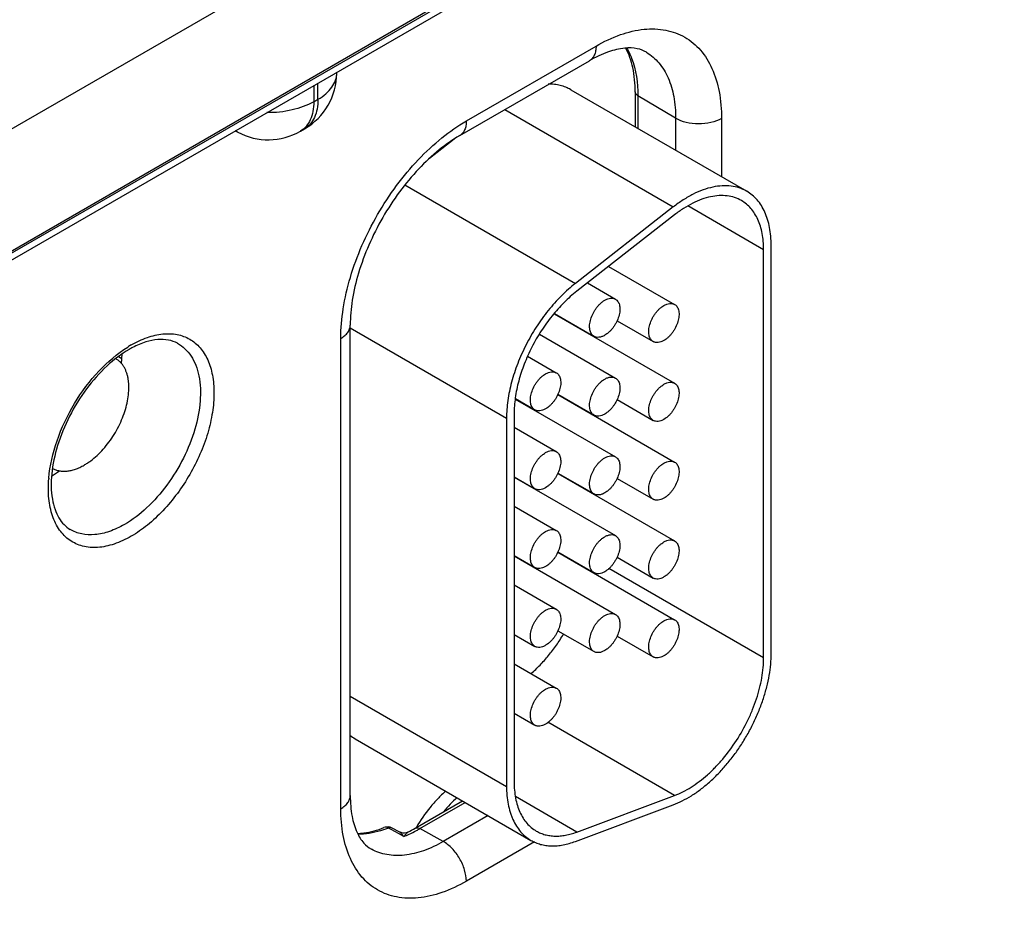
# Model space of a CAD drawing. Header units: inches. Extents: x 0 to 34, y 0 to 22.
# Tile 82 of 179: x 6 to 6.7, y 17.5 to 18.1. Entities that reach past the tile are written whole.
import ezdxf

# ---------------------------------------------------------------- set-up
doc = ezdxf.new("R2010")
doc.units = ezdxf.units.IN
doc.header["$LTSCALE"] = 1.87
doc.header["$MEASUREMENT"] = 0
doc.layers.get('0').update_dxf_attribs({"linetype": 'CONTINUOUS'})
doc.layers.add('02___PRT_ALL_AXES', color=7, linetype='CONTINUOUS')

msp = doc.modelspace()

# ---------------------------------------------------------------- linework, layer by layer
at = {"color": 7, "linetype": 'CONTINUOUS'}
for p, q in [((4.76774, 17.20521), (9.19612, 19.76211)), ((4.76478, 17.19869), (9.19317, 19.75558)), ((6.28309, 18.16684), (5.97256, 17.98754)), ((6.31905, 18.10225), (6.00227, 17.91934)), ((6.34601, 18.02525), (6.4367, 18.07761)), ((6.34135, 18.01495), (6.43204, 18.06731)), ((6.2554, 18.05873), (6.2554, 18.05935)), ((6.23927, 18.05004), (6.23927, 18.03865)), ((6.24222, 18.04036), (6.24222, 18.05174)), ((6.41908, 18.04709), (6.54211, 17.97605)), ((6.46411, 18.04558), (6.46411, 18.02109)), ((6.46601, 18.04287), (6.46601, 18.01999)), ((6.49239, 18.0271), (6.46601, 18.04287)), ((6.23927, 18.03865), (6.24222, 18.04036)), ((6.37286, 18.03315), (6.49073, 17.96509)), ((6.49239, 18.0271), (6.49239, 18.00476)), ((6.52448, 18.02694), (6.52448, 17.98623)), ((6.18613, 18.01739), (6.18437, 18.01834)), ((6.22995, 18.01806), (6.2329, 18.01976)), ((6.33743, 18.0125), (6.32016, 17.999)), ((6.30307, 17.98052), (6.42232, 17.91166)), ((6.49073, 17.96509), (6.42232, 17.91166)), ((6.5539, 17.93522), (6.50095, 17.96579)), ((6.49165, 17.95959), (6.42324, 17.90616)), ((6.5592, 17.65293), (6.5592, 17.93829)), ((6.5539, 17.64987), (6.5539, 17.93522)), ((6.44552, 17.92357), (6.49166, 17.89693)), ((6.43064, 17.91195), (6.45029, 17.9006)), ((6.40746, 17.89043), (6.49166, 17.84182)), ((6.40761, 17.8906), (6.43529, 17.87462)), ((6.26482, 17.55356), (6.26482, 17.88239)), ((6.45142, 17.88552), (6.47666, 17.87095)), ((6.26482, 17.8806), (6.37411, 17.81749)), ((6.39713, 17.87619), (6.45029, 17.84549)), ((6.43086, 17.87692), (6.43086, 17.87718)), ((6.25823, 17.54437), (6.25823, 17.87321)), ((6.1048, 17.85551), (6.1054, 17.86243)), ((6.10284, 17.86056), (6.10513, 17.85923)), ((6.38883, 17.86076), (6.40893, 17.84916)), ((6.41006, 17.83408), (6.43529, 17.81951)), ((6.38026, 17.83081), (6.45029, 17.79038)), ((6.38028, 17.83106), (6.39392, 17.82318)), ((6.40997, 17.83387), (6.49166, 17.78671)), ((6.45142, 17.83041), (6.47666, 17.81584)), ((6.37942, 17.82055), (6.37942, 17.56306)), ((6.43086, 17.82181), (6.43086, 17.82207)), ((6.37411, 17.81749), (6.37411, 17.55999)), ((6.37942, 17.81109), (6.40893, 17.79405)), ((6.05595, 17.77675), (6.06154, 17.78066)), ((6.37942, 17.77645), (6.39392, 17.76807)), ((6.37942, 17.77619), (6.45029, 17.73527)), ((6.40997, 17.77876), (6.49166, 17.73159)), ((6.41006, 17.77897), (6.43529, 17.7644)), ((6.45142, 17.77529), (6.47666, 17.76073)), ((6.43086, 17.7667), (6.43086, 17.76696)), ((6.37942, 17.75598), (6.40893, 17.73894)), ((6.37942, 17.72133), (6.39392, 17.71296)), ((6.37942, 17.72108), (6.45029, 17.68015)), ((6.40997, 17.72365), (6.49166, 17.67648)), ((6.41006, 17.72385), (6.43529, 17.70929)), ((6.45142, 17.72018), (6.47666, 17.70561)), ((6.5539, 17.64987), (6.44577, 17.7123)), ((6.37942, 17.70086), (6.40893, 17.68383)), ((6.37942, 17.66622), (6.39392, 17.65785)), ((6.41006, 17.66874), (6.43529, 17.65417)), ((6.45142, 17.66507), (6.47666, 17.6505)), ((6.37942, 17.64575), (6.40893, 17.62871)), ((6.26482, 17.6231), (6.37411, 17.55999)), ((6.37942, 17.61111), (6.39392, 17.60273)), ((6.49165, 17.55363), (6.4031, 17.60475)), ((6.26816, 17.59327), (6.3912, 17.52223)), ((6.42324, 17.52805), (6.38035, 17.55282)), ((6.42324, 17.52805), (6.49165, 17.55363)), ((6.31028, 17.53075), (6.34336, 17.54985)), ((6.31358, 17.53046), (6.34526, 17.54875)), ((6.42232, 17.52149), (6.49073, 17.54706)), ((6.36122, 17.53954), (6.32982, 17.52141)), ((6.29349, 17.52975), (6.29153, 17.53081)), ((6.29848, 17.52705), (6.29349, 17.52975)), ((6.29906, 17.52813), (6.29407, 17.53083)), ((6.30231, 17.52498), (6.29848, 17.52705)), ((6.32982, 17.52141), (6.31358, 17.53046)), ((6.39365, 17.5212), (6.34601, 17.4937))]:
    msp.add_line(p, q, dxfattribs=at)
msp.add_lwpolyline([(6.30519, 17.52802), (6.30506, 17.52795), (6.304, 17.52756), (6.30282, 17.52735), (6.30156, 17.52736), (6.30032, 17.52761), (6.29906, 17.52813)], dxfattribs=at)
for centre, radius, start, end in [((6.2104, 18.05873), 0.045, 300.0008, 359.9992), ((6.19328, 18.03068), 0.01509, 234.41255, 241.71633), ((6.20745, 18.05703), 0.045, 241.73017, 300.00088), ((6.15143, 17.79965), 0.07961, 120.01235, 122.02945), ((6.14415, 17.80674), 0.06784, 117.71937, 120.01551), ((6.14287, 17.76776), 0.08919, 175.05661, 175.28853), ((6.28206, 17.61731), 0.02777, 231.10027, 239.96892), ((6.29085, 17.52488), 0.00676, 61.60122, 111.42051), ((6.27383, 17.59708), 0.07753, 291.55396, 294.45248), ((6.26546, 17.60822), 0.0895, 296.3564, 300.05549), ((6.27055, 17.60433), 0.08548, 294.44173, 298.36298), ((6.26666, 17.61169), 0.09381, 298.31402, 300.00865)]:
    msp.add_arc(centre, radius, start, end, dxfattribs=at)
for points, knots in [([(6.4367, 18.07761), (6.44215, 18.08076), (6.45298, 18.08592), (6.46964, 18.08994), (6.48527, 18.08954), (6.49919, 18.0845), (6.51052, 18.07497), (6.51868, 18.06162), (6.52353, 18.04519), (6.52448, 18.03323), (6.52448, 18.02694)], [0, 0, 0, 0, 0.144905, 0.274533, 0.391125, 0.500011, 0.608895, 0.725481, 0.855103, 1, 1, 1, 1]), ([(6.4367, 18.07761), (6.4367, 18.07647), (6.43652, 18.07431), (6.43565, 18.07133), (6.43417, 18.06891), (6.43278, 18.06774), (6.43204, 18.06731)], [0, 0, 0, 0, 0.289807, 0.549047, 0.782228, 1, 1, 1, 1]), ([(6.47196, 18.07326), (6.47001, 18.07444), (6.46501, 18.0763), (6.45576, 18.07645), (6.44427, 18.07361), (6.43628, 18.06976), (6.43204, 18.06731)], [0, 0, 0, 0, 0.162928, 0.371574, 0.650437, 1, 1, 1, 1]), ([(6.46411, 18.04558), (6.46411, 18.05125), (6.4632, 18.0618), (6.4598, 18.07191), (6.45752, 18.07617)], [0, 0, 0, 0, 0.539807, 1, 1, 1, 1]), ([(6.45817, 18.07616), (6.45949, 18.07392), (6.46445, 18.06351), (6.46601, 18.05175), (6.46601, 18.04287)], [0, 0, 0, 0, 0.226637, 1, 1, 1, 1]), ([(6.47196, 18.07326), (6.47522, 18.07128), (6.48132, 18.06596), (6.48778, 18.05512), (6.49163, 18.04183), (6.49239, 18.03217), (6.49239, 18.0271)], [0, 0, 0, 0, 0.217752, 0.451264, 0.710615, 1, 1, 1, 1]), ([(6.24222, 18.04036), (6.2442, 18.0415), (6.24778, 18.04397), (6.25206, 18.04847), (6.25477, 18.05344), (6.2554, 18.05702), (6.2554, 18.05873)], [0, 0, 0, 0, 0.289796, 0.549041, 0.782223, 1, 1, 1, 1]), ([(6.41908, 18.04709), (6.41793, 18.04775), (6.41553, 18.04892), (6.41166, 18.05015), (6.40757, 18.05085), (6.40477, 18.05097), (6.40334, 18.05095)], [0, 0, 0, 0, 0.242074, 0.487442, 0.73919, 1, 1, 1, 1]), ([(6.46601, 18.04287), (6.46547, 18.04319), (6.46454, 18.04392), (6.46411, 18.04507), (6.46411, 18.04558)], [0, 0, 0, 0, 0.54927, 1, 1, 1, 1]), ([(6.23927, 18.03865), (6.23461, 18.03597), (6.22377, 18.0321), (6.2124, 18.03097), (6.20645, 18.03105)], [0, 0, 0, 0, 0.474453, 1, 1, 1, 1]), ([(6.23927, 18.03865), (6.23927, 18.03637), (6.23892, 18.03204), (6.23717, 18.02608), (6.23421, 18.02125), (6.23143, 18.01891), (6.22995, 18.01806)], [0, 0, 0, 0, 0.289803, 0.549049, 0.782228, 1, 1, 1, 1]), ([(6.24222, 18.04036), (6.24222, 18.03808), (6.24188, 18.03374), (6.24012, 18.02779), (6.23716, 18.02295), (6.23439, 18.02062), (6.2329, 18.01976)], [0, 0, 0, 0, 0.289803, 0.549049, 0.782228, 1, 1, 1, 1]), ([(6.52448, 18.02694), (6.5222, 18.02562), (6.51688, 18.0237), (6.50838, 18.02281), (6.49991, 18.02378), (6.49464, 18.02575), (6.49239, 18.0271)], [0, 0, 0, 0, 0.237748, 0.501114, 0.763872, 1, 1, 1, 1]), ([(6.25823, 17.87321), (6.25823, 17.88014), (6.2595, 17.89458), (6.26456, 17.91637), (6.27268, 17.93843), (6.28354, 17.95995), (6.29675, 17.98012), (6.3118, 17.99818), (6.32813, 18.01346), (6.34, 18.02178), (6.34601, 18.02525)], [0, 0, 0, 0, 0.114151, 0.237321, 0.36697, 0.499994, 0.633019, 0.76267, 0.885844, 1, 1, 1, 1]), ([(6.34601, 18.02525), (6.34601, 18.02411), (6.34584, 18.02194), (6.34496, 18.01897), (6.34348, 18.01655), (6.34209, 18.01538), (6.34135, 18.01495)], [0, 0, 0, 0, 0.289807, 0.549047, 0.782228, 1, 1, 1, 1]), ([(6.34135, 18.01495), (6.3363, 18.01204), (6.32617, 18.00489), (6.31208, 17.99165), (6.29886, 17.97574), (6.28717, 17.95786), (6.27753, 17.9388), (6.27036, 17.91939), (6.26594, 17.90057), (6.26482, 17.88822), (6.26482, 17.88239)], [0, 0, 0, 0, 0.110176, 0.232993, 0.36435, 0.500008, 0.635664, 0.767018, 0.889831, 1, 1, 1, 1]), ([(6.54211, 17.97605), (6.54129, 17.97653), (6.53958, 17.9774), (6.53596, 17.9788), (6.53105, 17.97986), (6.52479, 17.98003), (6.51822, 17.9791), (6.51141, 17.97711), (6.50446, 17.97408), (6.49748, 17.97005), (6.49297, 17.96684), (6.49073, 17.96509)], [0, 0, 0, 0, 0.051417, 0.1032, 0.209138, 0.320445, 0.438996, 0.56595, 0.70188, 0.846821, 1, 1, 1, 1]), ([(6.53836, 17.96956), (6.53686, 17.97042), (6.53361, 17.97187), (6.52831, 17.97302), (6.52262, 17.97317), (6.51664, 17.97233), (6.51045, 17.97052), (6.50414, 17.96776), (6.49779, 17.96411), (6.49369, 17.96118), (6.49165, 17.95959)], [0, 0, 0, 0, 0.10308, 0.20903, 0.320349, 0.43892, 0.565901, 0.701837, 0.846767, 1, 1, 1, 1]), ([(6.5592, 17.93829), (6.5592, 17.94043), (6.55902, 17.94462), (6.5582, 17.95069), (6.55682, 17.95632), (6.5549, 17.96146), (6.55246, 17.96606), (6.5495, 17.97007), (6.54607, 17.97345), (6.54347, 17.97527), (6.54211, 17.97605)], [0, 0, 0, 0, 0.14849, 0.289479, 0.422747, 0.548653, 0.667992, 0.781933, 0.891987, 1, 1, 1, 1]), ([(6.5539, 17.93522), (6.5539, 17.93718), (6.55374, 17.94098), (6.55299, 17.9465), (6.55174, 17.95162), (6.54999, 17.95629), (6.54777, 17.96047), (6.54508, 17.96412), (6.54196, 17.9672), (6.53959, 17.96885), (6.53836, 17.96956)], [0, 0, 0, 0, 0.148529, 0.289501, 0.422739, 0.548642, 0.667995, 0.781939, 0.891988, 1, 1, 1, 1]), ([(6.42232, 17.91166), (6.42062, 17.91034), (6.41726, 17.90753), (6.41072, 17.90136), (6.403, 17.89271), (6.39472, 17.88121), (6.38757, 17.86882), (6.38175, 17.85591), (6.37744, 17.84285), (6.37518, 17.83199), (6.37427, 17.82357), (6.37411, 17.81949), (6.37411, 17.81749)], [0, 0, 0, 0, 0.059291, 0.120491, 0.247245, 0.377853, 0.509817, 0.640447, 0.767136, 0.887636, 0.944969, 1, 1, 1, 1]), ([(6.42324, 17.90616), (6.4217, 17.90496), (6.41864, 17.9024), (6.4127, 17.8968), (6.40568, 17.88893), (6.39815, 17.87848), (6.39165, 17.86722), (6.38636, 17.85548), (6.38245, 17.84361), (6.38039, 17.83373), (6.37956, 17.82608), (6.37942, 17.82237), (6.37942, 17.82055)], [0, 0, 0, 0, 0.059313, 0.12051, 0.247235, 0.377856, 0.509817, 0.640444, 0.767146, 0.887618, 0.944948, 1, 1, 1, 1]), ([(6.43529, 17.87462), (6.43492, 17.87483), (6.43422, 17.87537), (6.43338, 17.87644), (6.43275, 17.87774), (6.43234, 17.87925), (6.43216, 17.88094), (6.4322, 17.88276), (6.43248, 17.88469), (6.43314, 17.88738), (6.43422, 17.89005), (6.43564, 17.89259), (6.43686, 17.8944), (6.43822, 17.89607), (6.43967, 17.89756), (6.44118, 17.89883), (6.44225, 17.89955), (6.44279, 17.89986)], [0, 0, 0, 0, 0.04282, 0.08741, 0.135196, 0.187114, 0.243566, 0.304532, 0.36964, 0.438255, 0.58247, 0.656229, 0.729617, 0.801598, 0.871247, 0.937677, 1, 1, 1, 1]), ([(6.44279, 17.89986), (6.44345, 17.90024), (6.44476, 17.90086), (6.44677, 17.90135), (6.44838, 17.90131), (6.44952, 17.90099), (6.45005, 17.90074), (6.45029, 17.9006)], [0, 0, 0, 0, 0.289326, 0.548705, 0.78167, 0.891839, 1, 1, 1, 1]), ([(6.45029, 17.9006), (6.45066, 17.90039), (6.45136, 17.89985), (6.45221, 17.89878), (6.45284, 17.89748), (6.45324, 17.89597), (6.45343, 17.89428), (6.45338, 17.89246), (6.45311, 17.89053), (6.45244, 17.88784), (6.45136, 17.88517), (6.44994, 17.88264), (6.44872, 17.88082), (6.44737, 17.87915), (6.44592, 17.87767), (6.4444, 17.87639), (6.44333, 17.87567), (6.44279, 17.87536)], [0, 0, 0, 0, 0.04282, 0.08741, 0.135196, 0.187114, 0.243566, 0.304532, 0.36964, 0.438255, 0.58247, 0.656229, 0.729617, 0.801598, 0.871247, 0.937677, 1, 1, 1, 1]), ([(6.47666, 17.87095), (6.47629, 17.87116), (6.47559, 17.8717), (6.47474, 17.87277), (6.47411, 17.87407), (6.4737, 17.87558), (6.47352, 17.87727), (6.47357, 17.87909), (6.47384, 17.88102), (6.47451, 17.88371), (6.47559, 17.88638), (6.47701, 17.88891), (6.47823, 17.89073), (6.47958, 17.8924), (6.48103, 17.89388), (6.48255, 17.89516), (6.48362, 17.89588), (6.48416, 17.89619)], [0, 0, 0, 0, 0.04282, 0.08741, 0.135196, 0.187114, 0.243566, 0.304532, 0.36964, 0.438255, 0.58247, 0.656229, 0.729617, 0.801598, 0.871247, 0.937677, 1, 1, 1, 1]), ([(6.48416, 17.89619), (6.48481, 17.89657), (6.48612, 17.89719), (6.48814, 17.89768), (6.48974, 17.89763), (6.49089, 17.89732), (6.49141, 17.89707), (6.49166, 17.89693)], [0, 0, 0, 0, 0.289326, 0.548705, 0.78167, 0.891839, 1, 1, 1, 1]), ([(6.49166, 17.89693), (6.49203, 17.89672), (6.49273, 17.89618), (6.49357, 17.89511), (6.4942, 17.89381), (6.49461, 17.8923), (6.49479, 17.89061), (6.49474, 17.88879), (6.49447, 17.88686), (6.4938, 17.88417), (6.49273, 17.8815), (6.49131, 17.87896), (6.49008, 17.87715), (6.48873, 17.87548), (6.48728, 17.87399), (6.48576, 17.87272), (6.48469, 17.872), (6.48416, 17.87169)], [0, 0, 0, 0, 0.04282, 0.08741, 0.135196, 0.187114, 0.243566, 0.304532, 0.36964, 0.438255, 0.58247, 0.656229, 0.729617, 0.801598, 0.871247, 0.937677, 1, 1, 1, 1]), ([(6.25823, 17.87321), (6.25921, 17.87378), (6.261, 17.87501), (6.26314, 17.87726), (6.2645, 17.87975), (6.26482, 17.88153), (6.26482, 17.88239)], [0, 0, 0, 0, 0.289802, 0.54904, 0.782223, 1, 1, 1, 1]), ([(6.11161, 17.86858), (6.11521, 17.87066), (6.12236, 17.87406), (6.13335, 17.87671), (6.14366, 17.87645), (6.15284, 17.87312), (6.16032, 17.86684), (6.1657, 17.85803), (6.1689, 17.84719), (6.16989, 17.83472), (6.16869, 17.82105), (6.16414, 17.80148), (6.15356, 17.7775), (6.13807, 17.75634), (6.12341, 17.74262), (6.11558, 17.73713), (6.11161, 17.73484)], [0, 0, 0, 0, 0.060412, 0.114456, 0.163064, 0.208459, 0.253854, 0.30246, 0.356501, 0.41691, 0.48353, 0.555413, 0.708451, 0.861492, 0.933377, 1, 1, 1, 1]), ([(6.14402, 17.86976), (6.14591, 17.86873), (6.14948, 17.86611), (6.15381, 17.86083), (6.15706, 17.85434), (6.16001, 17.84386), (6.16048, 17.82851), (6.15659, 17.809), (6.14863, 17.78911), (6.13724, 17.77049), (6.12336, 17.75466), (6.11251, 17.7463), (6.10692, 17.74307)], [0, 0, 0, 0, 0.042863, 0.087375, 0.135025, 0.186788, 0.303724, 0.437282, 0.581739, 0.729158, 0.871063, 1, 1, 1, 1]), ([(6.14402, 17.86976), (6.14208, 17.87083), (6.13755, 17.87241), (6.12987, 17.87267), (6.12129, 17.87084), (6.11555, 17.86835), (6.11259, 17.8668)], [0, 0, 0, 0, 0.203198, 0.430462, 0.694906, 1, 1, 1, 1]), ([(6.44279, 17.87536), (6.44213, 17.87498), (6.44082, 17.87436), (6.43881, 17.87387), (6.43721, 17.87392), (6.43606, 17.87423), (6.43554, 17.87448), (6.43529, 17.87462)], [0, 0, 0, 0, 0.289326, 0.548705, 0.78167, 0.891839, 1, 1, 1, 1]), ([(6.48416, 17.87169), (6.4835, 17.87131), (6.48219, 17.87069), (6.48018, 17.8702), (6.47857, 17.87024), (6.47742, 17.87056), (6.4769, 17.87081), (6.47666, 17.87095)], [0, 0, 0, 0, 0.289326, 0.548705, 0.78167, 0.891839, 1, 1, 1, 1]), ([(6.05402, 17.77544), (6.05478, 17.7843), (6.05905, 17.80252), (6.07112, 17.82801), (6.08786, 17.85047), (6.10184, 17.86253), (6.10921, 17.86714)], [0, 0, 0, 0, 0.242146, 0.503644, 0.76319, 1, 1, 1, 1]), ([(6.11021, 17.86549), (6.10463, 17.86226), (6.09373, 17.85386), (6.07967, 17.83794), (6.06798, 17.81911), (6.05968, 17.79899), (6.05544, 17.77936), (6.05553, 17.76407), (6.05805, 17.75382), (6.0608, 17.74774), (6.06439, 17.74294), (6.06734, 17.74055), (6.06888, 17.73962)], [0, 0, 0, 0, 0.130044, 0.27514, 0.426711, 0.57544, 0.712329, 0.829851, 0.880015, 0.924336, 0.963686, 1, 1, 1, 1]), ([(6.39393, 17.82318), (6.39356, 17.82339), (6.39285, 17.82393), (6.39201, 17.825), (6.39138, 17.8263), (6.39097, 17.82781), (6.39079, 17.8295), (6.39084, 17.83132), (6.39111, 17.83325), (6.39178, 17.83594), (6.39286, 17.83861), (6.39427, 17.84115), (6.3955, 17.84296), (6.39685, 17.84463), (6.3983, 17.84612), (6.39982, 17.84739), (6.40089, 17.84811), (6.40143, 17.84842)], [0, 0, 0, 0, 0.04282, 0.08741, 0.135196, 0.187114, 0.243566, 0.304532, 0.36964, 0.438255, 0.58247, 0.656229, 0.729617, 0.801598, 0.871247, 0.937677, 1, 1, 1, 1]), ([(6.40143, 17.84842), (6.40208, 17.8488), (6.40339, 17.84942), (6.4054, 17.84991), (6.40701, 17.84987), (6.40816, 17.84955), (6.40868, 17.8493), (6.40893, 17.84916)], [0, 0, 0, 0, 0.289326, 0.548705, 0.78167, 0.891839, 1, 1, 1, 1]), ([(6.40893, 17.84916), (6.4093, 17.84895), (6.41, 17.84841), (6.41084, 17.84734), (6.41147, 17.84604), (6.41188, 17.84453), (6.41206, 17.84284), (6.41201, 17.84102), (6.41174, 17.83909), (6.41107, 17.8364), (6.40999, 17.83373), (6.40858, 17.8312), (6.40735, 17.82938), (6.406, 17.82771), (6.40455, 17.82623), (6.40303, 17.82495), (6.40196, 17.82423), (6.40143, 17.82392)], [0, 0, 0, 0, 0.04282, 0.08741, 0.135196, 0.187114, 0.243566, 0.304532, 0.36964, 0.438255, 0.58247, 0.656229, 0.729617, 0.801598, 0.871247, 0.937677, 1, 1, 1, 1]), ([(6.43529, 17.81951), (6.43492, 17.81972), (6.43422, 17.82026), (6.43338, 17.82133), (6.43275, 17.82263), (6.43234, 17.82414), (6.43216, 17.82583), (6.4322, 17.82765), (6.43248, 17.82958), (6.43314, 17.83227), (6.43422, 17.83494), (6.43564, 17.83747), (6.43686, 17.83929), (6.43822, 17.84096), (6.43967, 17.84244), (6.44118, 17.84372), (6.44225, 17.84444), (6.44279, 17.84475)], [0, 0, 0, 0, 0.04282, 0.08741, 0.135196, 0.187114, 0.243566, 0.304532, 0.36964, 0.438255, 0.58247, 0.656229, 0.729617, 0.801598, 0.871247, 0.937677, 1, 1, 1, 1]), ([(6.44279, 17.84475), (6.44345, 17.84513), (6.44476, 17.84575), (6.44677, 17.84624), (6.44838, 17.84619), (6.44952, 17.84588), (6.45005, 17.84563), (6.45029, 17.84549)], [0, 0, 0, 0, 0.289326, 0.548705, 0.78167, 0.891839, 1, 1, 1, 1]), ([(6.45029, 17.84549), (6.45066, 17.84528), (6.45136, 17.84474), (6.45221, 17.84367), (6.45284, 17.84237), (6.45324, 17.84086), (6.45343, 17.83917), (6.45338, 17.83735), (6.45311, 17.83542), (6.45244, 17.83273), (6.45136, 17.83006), (6.44994, 17.82752), (6.44872, 17.82571), (6.44737, 17.82404), (6.44592, 17.82255), (6.4444, 17.82128), (6.44333, 17.82056), (6.44279, 17.82025)], [0, 0, 0, 0, 0.04282, 0.08741, 0.135196, 0.187114, 0.243566, 0.304532, 0.36964, 0.438255, 0.58247, 0.656229, 0.729617, 0.801598, 0.871247, 0.937677, 1, 1, 1, 1]), ([(6.47666, 17.81584), (6.47629, 17.81605), (6.47559, 17.81659), (6.47474, 17.81765), (6.47411, 17.81896), (6.4737, 17.82047), (6.47352, 17.82215), (6.47357, 17.82398), (6.47384, 17.8259), (6.47451, 17.8286), (6.47559, 17.83126), (6.47701, 17.8338), (6.47823, 17.83562), (6.47958, 17.83728), (6.48103, 17.83877), (6.48255, 17.84005), (6.48362, 17.84076), (6.48416, 17.84107)], [0, 0, 0, 0, 0.04282, 0.08741, 0.135196, 0.187114, 0.243566, 0.304532, 0.36964, 0.438255, 0.58247, 0.656229, 0.729617, 0.801598, 0.871247, 0.937677, 1, 1, 1, 1]), ([(6.48416, 17.84107), (6.48481, 17.84145), (6.48612, 17.84208), (6.48814, 17.84256), (6.48974, 17.84252), (6.49089, 17.8422), (6.49141, 17.84196), (6.49166, 17.84182)], [0, 0, 0, 0, 0.289326, 0.548705, 0.78167, 0.891839, 1, 1, 1, 1]), ([(6.49166, 17.84182), (6.49203, 17.8416), (6.49273, 17.84107), (6.49357, 17.84), (6.4942, 17.8387), (6.49461, 17.83719), (6.49479, 17.8355), (6.49474, 17.83368), (6.49447, 17.83175), (6.4938, 17.82906), (6.49273, 17.82639), (6.49131, 17.82385), (6.49008, 17.82204), (6.48873, 17.82037), (6.48728, 17.81888), (6.48576, 17.81761), (6.48469, 17.81689), (6.48416, 17.81658)], [0, 0, 0, 0, 0.04282, 0.08741, 0.135196, 0.187114, 0.243566, 0.304532, 0.36964, 0.438255, 0.58247, 0.656229, 0.729617, 0.801598, 0.871247, 0.937677, 1, 1, 1, 1]), ([(6.40143, 17.82392), (6.40077, 17.82354), (6.39946, 17.82292), (6.39745, 17.82243), (6.39584, 17.82248), (6.39469, 17.82279), (6.39417, 17.82304), (6.39393, 17.82318)], [0, 0, 0, 0, 0.289326, 0.548705, 0.78167, 0.891839, 1, 1, 1, 1]), ([(6.44279, 17.82025), (6.44213, 17.81987), (6.44082, 17.81925), (6.43881, 17.81876), (6.43721, 17.8188), (6.43606, 17.81912), (6.43554, 17.81937), (6.43529, 17.81951)], [0, 0, 0, 0, 0.289326, 0.548705, 0.78167, 0.891839, 1, 1, 1, 1]), ([(6.48416, 17.81658), (6.4835, 17.8162), (6.48219, 17.81558), (6.48018, 17.81509), (6.47857, 17.81513), (6.47742, 17.81545), (6.4769, 17.8157), (6.47666, 17.81584)], [0, 0, 0, 0, 0.289326, 0.548705, 0.78167, 0.891839, 1, 1, 1, 1]), ([(6.39393, 17.76807), (6.39356, 17.76828), (6.39285, 17.76882), (6.39201, 17.76989), (6.39138, 17.77119), (6.39097, 17.7727), (6.39079, 17.77439), (6.39084, 17.77621), (6.39111, 17.77814), (6.39178, 17.78083), (6.39286, 17.7835), (6.39427, 17.78603), (6.3955, 17.78785), (6.39685, 17.78952), (6.3983, 17.791), (6.39982, 17.79228), (6.40089, 17.793), (6.40143, 17.79331)], [0, 0, 0, 0, 0.04282, 0.08741, 0.135196, 0.187114, 0.243566, 0.304532, 0.36964, 0.438255, 0.58247, 0.656229, 0.729617, 0.801598, 0.871247, 0.937677, 1, 1, 1, 1]), ([(6.40143, 17.79331), (6.40208, 17.79369), (6.40339, 17.79431), (6.4054, 17.7948), (6.40701, 17.79475), (6.40816, 17.79444), (6.40868, 17.79419), (6.40893, 17.79405)], [0, 0, 0, 0, 0.289326, 0.548705, 0.78167, 0.891839, 1, 1, 1, 1]), ([(6.40893, 17.79405), (6.4093, 17.79384), (6.41, 17.7933), (6.41084, 17.79223), (6.41147, 17.79093), (6.41188, 17.78942), (6.41206, 17.78773), (6.41201, 17.78591), (6.41174, 17.78398), (6.41107, 17.78129), (6.40999, 17.77862), (6.40858, 17.77608), (6.40735, 17.77427), (6.406, 17.7726), (6.40455, 17.77111), (6.40303, 17.76984), (6.40196, 17.76912), (6.40143, 17.76881)], [0, 0, 0, 0, 0.04282, 0.08741, 0.135196, 0.187114, 0.243566, 0.304532, 0.36964, 0.438255, 0.58247, 0.656229, 0.729617, 0.801598, 0.871247, 0.937677, 1, 1, 1, 1]), ([(6.43529, 17.7644), (6.43492, 17.76461), (6.43422, 17.76515), (6.43338, 17.76621), (6.43275, 17.76752), (6.43234, 17.76903), (6.43216, 17.77071), (6.4322, 17.77254), (6.43248, 17.77446), (6.43314, 17.77716), (6.43422, 17.77982), (6.43564, 17.78236), (6.43686, 17.78418), (6.43822, 17.78584), (6.43967, 17.78733), (6.44118, 17.78861), (6.44225, 17.78932), (6.44279, 17.78963)], [0, 0, 0, 0, 0.04282, 0.08741, 0.135196, 0.187114, 0.243566, 0.304532, 0.36964, 0.438255, 0.58247, 0.656229, 0.729617, 0.801598, 0.871247, 0.937677, 1, 1, 1, 1]), ([(6.44279, 17.78963), (6.44345, 17.79001), (6.44476, 17.79064), (6.44677, 17.79112), (6.44838, 17.79108), (6.44952, 17.79076), (6.45005, 17.79052), (6.45029, 17.79038)], [0, 0, 0, 0, 0.289326, 0.548705, 0.78167, 0.891839, 1, 1, 1, 1]), ([(6.45029, 17.79038), (6.45066, 17.79016), (6.45136, 17.78963), (6.45221, 17.78856), (6.45284, 17.78726), (6.45324, 17.78575), (6.45343, 17.78406), (6.45338, 17.78224), (6.45311, 17.78031), (6.45244, 17.77762), (6.45136, 17.77495), (6.44994, 17.77241), (6.44872, 17.7706), (6.44737, 17.76893), (6.44592, 17.76744), (6.4444, 17.76617), (6.44333, 17.76545), (6.44279, 17.76514)], [0, 0, 0, 0, 0.04282, 0.08741, 0.135196, 0.187114, 0.243566, 0.304532, 0.36964, 0.438255, 0.58247, 0.656229, 0.729617, 0.801598, 0.871247, 0.937677, 1, 1, 1, 1]), ([(6.47666, 17.76073), (6.47629, 17.76094), (6.47559, 17.76148), (6.47474, 17.76254), (6.47411, 17.76385), (6.4737, 17.76536), (6.47352, 17.76704), (6.47357, 17.76887), (6.47384, 17.77079), (6.47451, 17.77349), (6.47559, 17.77615), (6.47701, 17.77869), (6.47823, 17.7805), (6.47958, 17.78217), (6.48103, 17.78366), (6.48255, 17.78494), (6.48362, 17.78565), (6.48416, 17.78596)], [0, 0, 0, 0, 0.04282, 0.08741, 0.135196, 0.187114, 0.243566, 0.304532, 0.36964, 0.438255, 0.58247, 0.656229, 0.729617, 0.801598, 0.871247, 0.937677, 1, 1, 1, 1]), ([(6.48416, 17.78596), (6.48481, 17.78634), (6.48612, 17.78696), (6.48814, 17.78745), (6.48974, 17.78741), (6.49089, 17.78709), (6.49141, 17.78685), (6.49166, 17.78671)], [0, 0, 0, 0, 0.289326, 0.548705, 0.78167, 0.891839, 1, 1, 1, 1]), ([(6.49166, 17.78671), (6.49203, 17.78649), (6.49273, 17.78596), (6.49357, 17.78489), (6.4942, 17.78358), (6.49461, 17.78207), (6.49479, 17.78039), (6.49474, 17.77856), (6.49447, 17.77664), (6.4938, 17.77395), (6.49273, 17.77128), (6.49131, 17.76874), (6.49008, 17.76693), (6.48873, 17.76526), (6.48728, 17.76377), (6.48576, 17.7625), (6.48469, 17.76178), (6.48416, 17.76147)], [0, 0, 0, 0, 0.04282, 0.08741, 0.135196, 0.187114, 0.243566, 0.304532, 0.36964, 0.438255, 0.58247, 0.656229, 0.729617, 0.801598, 0.871247, 0.937677, 1, 1, 1, 1]), ([(6.11161, 17.73484), (6.10781, 17.73264), (6.10023, 17.72908), (6.08858, 17.72652), (6.07772, 17.72729), (6.06826, 17.73157), (6.06089, 17.73912), (6.05598, 17.74933), (6.05356, 17.76164), (6.05361, 17.77047), (6.05399, 17.77508)], [0, 0, 0, 0, 0.142309, 0.268685, 0.381945, 0.488543, 0.597301, 0.716227, 0.850058, 1, 1, 1, 1]), ([(6.40143, 17.76881), (6.40077, 17.76843), (6.39946, 17.76781), (6.39745, 17.76732), (6.39584, 17.76737), (6.39469, 17.76768), (6.39417, 17.76793), (6.39393, 17.76807)], [0, 0, 0, 0, 0.289326, 0.548705, 0.78167, 0.891839, 1, 1, 1, 1]), ([(6.44279, 17.76514), (6.44213, 17.76476), (6.44082, 17.76414), (6.43881, 17.76365), (6.43721, 17.76369), (6.43606, 17.76401), (6.43554, 17.76426), (6.43529, 17.7644)], [0, 0, 0, 0, 0.289326, 0.548705, 0.78167, 0.891839, 1, 1, 1, 1]), ([(6.48416, 17.76147), (6.4835, 17.76109), (6.48219, 17.76047), (6.48018, 17.75998), (6.47857, 17.76002), (6.47742, 17.76034), (6.4769, 17.76058), (6.47666, 17.76073)], [0, 0, 0, 0, 0.289326, 0.548705, 0.78167, 0.891839, 1, 1, 1, 1]), ([(6.10692, 17.74307), (6.10357, 17.74114), (6.09691, 17.73798), (6.08668, 17.73556), (6.0771, 17.73591), (6.07136, 17.73812), (6.06888, 17.73962)], [0, 0, 0, 0, 0.290203, 0.549335, 0.782179, 1, 1, 1, 1]), ([(6.39393, 17.71296), (6.39356, 17.71317), (6.39285, 17.71371), (6.39201, 17.71477), (6.39138, 17.71608), (6.39097, 17.71759), (6.39079, 17.71927), (6.39084, 17.7211), (6.39111, 17.72302), (6.39178, 17.72572), (6.39286, 17.72838), (6.39427, 17.73092), (6.3955, 17.73274), (6.39685, 17.7344), (6.3983, 17.73589), (6.39982, 17.73717), (6.40089, 17.73788), (6.40143, 17.73819)], [0, 0, 0, 0, 0.04282, 0.08741, 0.135196, 0.187114, 0.243566, 0.304532, 0.36964, 0.438255, 0.58247, 0.656229, 0.729617, 0.801598, 0.871247, 0.937677, 1, 1, 1, 1]), ([(6.40143, 17.73819), (6.40208, 17.73857), (6.40339, 17.7392), (6.4054, 17.73968), (6.40701, 17.73964), (6.40816, 17.73932), (6.40868, 17.73908), (6.40893, 17.73894)], [0, 0, 0, 0, 0.289326, 0.548705, 0.78167, 0.891839, 1, 1, 1, 1]), ([(6.40893, 17.73894), (6.4093, 17.73872), (6.41, 17.73819), (6.41084, 17.73712), (6.41147, 17.73582), (6.41188, 17.73431), (6.41206, 17.73262), (6.41201, 17.7308), (6.41174, 17.72887), (6.41107, 17.72618), (6.40999, 17.72351), (6.40858, 17.72097), (6.40735, 17.71916), (6.406, 17.71749), (6.40455, 17.716), (6.40303, 17.71473), (6.40196, 17.71401), (6.40143, 17.7137)], [0, 0, 0, 0, 0.04282, 0.08741, 0.135196, 0.187114, 0.243566, 0.304532, 0.36964, 0.438255, 0.58247, 0.656229, 0.729617, 0.801598, 0.871247, 0.937677, 1, 1, 1, 1]), ([(6.43529, 17.70929), (6.43492, 17.7095), (6.43422, 17.71004), (6.43338, 17.7111), (6.43275, 17.71241), (6.43234, 17.71392), (6.43216, 17.7156), (6.4322, 17.71743), (6.43248, 17.71935), (6.43314, 17.72205), (6.43422, 17.72471), (6.43564, 17.72725), (6.43686, 17.72906), (6.43822, 17.73073), (6.43967, 17.73222), (6.44118, 17.7335), (6.44225, 17.73421), (6.44279, 17.73452)], [0, 0, 0, 0, 0.04282, 0.08741, 0.135196, 0.187114, 0.243566, 0.304532, 0.36964, 0.438255, 0.58247, 0.656229, 0.729617, 0.801598, 0.871247, 0.937677, 1, 1, 1, 1]), ([(6.44279, 17.73452), (6.44345, 17.7349), (6.44476, 17.73552), (6.44677, 17.73601), (6.44838, 17.73597), (6.44952, 17.73565), (6.45005, 17.73541), (6.45029, 17.73527)], [0, 0, 0, 0, 0.289326, 0.548705, 0.78167, 0.891839, 1, 1, 1, 1]), ([(6.45029, 17.73527), (6.45066, 17.73505), (6.45136, 17.73452), (6.45221, 17.73345), (6.45284, 17.73214), (6.45324, 17.73063), (6.45343, 17.72895), (6.45338, 17.72713), (6.45311, 17.7252), (6.45244, 17.72251), (6.45136, 17.71984), (6.44994, 17.7173), (6.44872, 17.71549), (6.44737, 17.71382), (6.44592, 17.71233), (6.4444, 17.71106), (6.44333, 17.71034), (6.44279, 17.71003)], [0, 0, 0, 0, 0.04282, 0.08741, 0.135196, 0.187114, 0.243566, 0.304532, 0.36964, 0.438255, 0.58247, 0.656229, 0.729617, 0.801598, 0.871247, 0.937677, 1, 1, 1, 1]), ([(6.47666, 17.70561), (6.47629, 17.70583), (6.47559, 17.70636), (6.47474, 17.70743), (6.47411, 17.70874), (6.4737, 17.71025), (6.47352, 17.71193), (6.47357, 17.71375), (6.47384, 17.71568), (6.47451, 17.71837), (6.47559, 17.72104), (6.47701, 17.72358), (6.47823, 17.72539), (6.47958, 17.72706), (6.48103, 17.72855), (6.48255, 17.72982), (6.48362, 17.73054), (6.48416, 17.73085)], [0, 0, 0, 0, 0.04282, 0.08741, 0.135196, 0.187114, 0.243566, 0.304532, 0.36964, 0.438255, 0.58247, 0.656229, 0.729617, 0.801598, 0.871247, 0.937677, 1, 1, 1, 1]), ([(6.48416, 17.73085), (6.48481, 17.73123), (6.48612, 17.73185), (6.48814, 17.73234), (6.48974, 17.7323), (6.49089, 17.73198), (6.49141, 17.73174), (6.49166, 17.73159)], [0, 0, 0, 0, 0.289326, 0.548705, 0.78167, 0.891839, 1, 1, 1, 1]), ([(6.49166, 17.73159), (6.49203, 17.73138), (6.49273, 17.73084), (6.49357, 17.72978), (6.4942, 17.72847), (6.49461, 17.72696), (6.49479, 17.72528), (6.49474, 17.72345), (6.49447, 17.72153), (6.4938, 17.71883), (6.49273, 17.71617), (6.49131, 17.71363), (6.49008, 17.71182), (6.48873, 17.71015), (6.48728, 17.70866), (6.48576, 17.70738), (6.48469, 17.70667), (6.48416, 17.70636)], [0, 0, 0, 0, 0.04282, 0.08741, 0.135196, 0.187114, 0.243566, 0.304532, 0.36964, 0.438255, 0.58247, 0.656229, 0.729617, 0.801598, 0.871247, 0.937677, 1, 1, 1, 1]), ([(6.40143, 17.7137), (6.40077, 17.71332), (6.39946, 17.7127), (6.39745, 17.71221), (6.39584, 17.71225), (6.39469, 17.71257), (6.39417, 17.71282), (6.39393, 17.71296)], [0, 0, 0, 0, 0.289326, 0.548705, 0.78167, 0.891839, 1, 1, 1, 1]), ([(6.44279, 17.71003), (6.44213, 17.70965), (6.44082, 17.70903), (6.43881, 17.70854), (6.43721, 17.70858), (6.43606, 17.7089), (6.43554, 17.70914), (6.43529, 17.70929)], [0, 0, 0, 0, 0.289326, 0.548705, 0.78167, 0.891839, 1, 1, 1, 1]), ([(6.48416, 17.70636), (6.4835, 17.70598), (6.48219, 17.70535), (6.48018, 17.70487), (6.47857, 17.70491), (6.47742, 17.70523), (6.4769, 17.70547), (6.47666, 17.70561)], [0, 0, 0, 0, 0.289326, 0.548705, 0.78167, 0.891839, 1, 1, 1, 1]), ([(6.39393, 17.65785), (6.39356, 17.65806), (6.39285, 17.6586), (6.39201, 17.65966), (6.39138, 17.66097), (6.39097, 17.66248), (6.39079, 17.66416), (6.39084, 17.66599), (6.39111, 17.66791), (6.39178, 17.67061), (6.39286, 17.67327), (6.39427, 17.67581), (6.3955, 17.67762), (6.39685, 17.67929), (6.3983, 17.68078), (6.39982, 17.68206), (6.40089, 17.68277), (6.40143, 17.68308)], [0, 0, 0, 0, 0.04282, 0.08741, 0.135196, 0.187114, 0.243566, 0.304532, 0.36964, 0.438255, 0.58247, 0.656229, 0.729617, 0.801598, 0.871247, 0.937677, 1, 1, 1, 1]), ([(6.40143, 17.68308), (6.40208, 17.68346), (6.40339, 17.68408), (6.4054, 17.68457), (6.40701, 17.68453), (6.40816, 17.68421), (6.40868, 17.68397), (6.40893, 17.68383)], [0, 0, 0, 0, 0.289326, 0.548705, 0.78167, 0.891839, 1, 1, 1, 1]), ([(6.40893, 17.68383), (6.4093, 17.68361), (6.41, 17.68308), (6.41084, 17.68201), (6.41147, 17.6807), (6.41188, 17.67919), (6.41206, 17.67751), (6.41201, 17.67569), (6.41174, 17.67376), (6.41107, 17.67107), (6.40999, 17.6684), (6.40858, 17.66586), (6.40735, 17.66405), (6.406, 17.66238), (6.40455, 17.66089), (6.40303, 17.65962), (6.40196, 17.6589), (6.40143, 17.65859)], [0, 0, 0, 0, 0.04282, 0.08741, 0.135196, 0.187114, 0.243566, 0.304532, 0.36964, 0.438255, 0.58247, 0.656229, 0.729617, 0.801598, 0.871247, 0.937677, 1, 1, 1, 1]), ([(6.43529, 17.65417), (6.43492, 17.65439), (6.43422, 17.65492), (6.43338, 17.65599), (6.43275, 17.6573), (6.43234, 17.65881), (6.43216, 17.66049), (6.4322, 17.66231), (6.43248, 17.66424), (6.43314, 17.66693), (6.43422, 17.6696), (6.43564, 17.67214), (6.43686, 17.67395), (6.43822, 17.67562), (6.43967, 17.67711), (6.44118, 17.67838), (6.44225, 17.6791), (6.44279, 17.67941)], [0, 0, 0, 0, 0.04282, 0.08741, 0.135196, 0.187114, 0.243566, 0.304532, 0.36964, 0.438255, 0.58247, 0.656229, 0.729617, 0.801598, 0.871247, 0.937677, 1, 1, 1, 1]), ([(6.44279, 17.67941), (6.44345, 17.67979), (6.44476, 17.68041), (6.44677, 17.6809), (6.44838, 17.68086), (6.44952, 17.68054), (6.45005, 17.6803), (6.45029, 17.68015)], [0, 0, 0, 0, 0.289326, 0.548705, 0.78167, 0.891839, 1, 1, 1, 1]), ([(6.45029, 17.68015), (6.45066, 17.67994), (6.45136, 17.6794), (6.45221, 17.67834), (6.45284, 17.67703), (6.45324, 17.67552), (6.45343, 17.67384), (6.45338, 17.67201), (6.45311, 17.67009), (6.45244, 17.66739), (6.45136, 17.66473), (6.44994, 17.66219), (6.44872, 17.66038), (6.44737, 17.65871), (6.44592, 17.65722), (6.4444, 17.65594), (6.44333, 17.65523), (6.44279, 17.65492)], [0, 0, 0, 0, 0.04282, 0.08741, 0.135196, 0.187114, 0.243566, 0.304532, 0.36964, 0.438255, 0.58247, 0.656229, 0.729617, 0.801598, 0.871247, 0.937677, 1, 1, 1, 1]), ([(6.47666, 17.6505), (6.47629, 17.65072), (6.47559, 17.65125), (6.47474, 17.65232), (6.47411, 17.65362), (6.4737, 17.65513), (6.47352, 17.65682), (6.47357, 17.65864), (6.47384, 17.66057), (6.47451, 17.66326), (6.47559, 17.66593), (6.47701, 17.66847), (6.47823, 17.67028), (6.47958, 17.67195), (6.48103, 17.67344), (6.48255, 17.67471), (6.48362, 17.67543), (6.48416, 17.67574)], [0, 0, 0, 0, 0.04282, 0.08741, 0.135196, 0.187114, 0.243566, 0.304532, 0.36964, 0.438255, 0.58247, 0.656229, 0.729617, 0.801598, 0.871247, 0.937677, 1, 1, 1, 1]), ([(6.48416, 17.67574), (6.48481, 17.67612), (6.48612, 17.67674), (6.48814, 17.67723), (6.48974, 17.67719), (6.49089, 17.67687), (6.49141, 17.67662), (6.49166, 17.67648)], [0, 0, 0, 0, 0.289326, 0.548705, 0.78167, 0.891839, 1, 1, 1, 1]), ([(6.49166, 17.67648), (6.49203, 17.67627), (6.49273, 17.67573), (6.49357, 17.67467), (6.4942, 17.67336), (6.49461, 17.67185), (6.49479, 17.67017), (6.49474, 17.66834), (6.49447, 17.66642), (6.4938, 17.66372), (6.49273, 17.66106), (6.49131, 17.65852), (6.49008, 17.6567), (6.48873, 17.65504), (6.48728, 17.65355), (6.48576, 17.65227), (6.48469, 17.65156), (6.48416, 17.65125)], [0, 0, 0, 0, 0.04282, 0.08741, 0.135196, 0.187114, 0.243566, 0.304532, 0.36964, 0.438255, 0.58247, 0.656229, 0.729617, 0.801598, 0.871247, 0.937677, 1, 1, 1, 1]), ([(6.39132, 17.63886), (6.39347, 17.64076), (6.39769, 17.64481), (6.40358, 17.65145), (6.40909, 17.65868), (6.41244, 17.66381), (6.41403, 17.66644)], [0, 0, 0, 0, 0.240177, 0.488476, 0.742583, 1, 1, 1, 1]), ([(6.40143, 17.65859), (6.40077, 17.65821), (6.39946, 17.65759), (6.39745, 17.6571), (6.39584, 17.65714), (6.39469, 17.65746), (6.39417, 17.6577), (6.39393, 17.65785)], [0, 0, 0, 0, 0.289326, 0.548705, 0.78167, 0.891839, 1, 1, 1, 1]), ([(6.44279, 17.65492), (6.44213, 17.65454), (6.44082, 17.65391), (6.43881, 17.65343), (6.43721, 17.65347), (6.43606, 17.65379), (6.43554, 17.65403), (6.43529, 17.65417)], [0, 0, 0, 0, 0.289326, 0.548705, 0.78167, 0.891839, 1, 1, 1, 1]), ([(6.48416, 17.65125), (6.4835, 17.65087), (6.48219, 17.65024), (6.48018, 17.64976), (6.47857, 17.6498), (6.47742, 17.65012), (6.4769, 17.65036), (6.47666, 17.6505)], [0, 0, 0, 0, 0.289326, 0.548705, 0.78167, 0.891839, 1, 1, 1, 1]), ([(6.49073, 17.54706), (6.49288, 17.54787), (6.49722, 17.54979), (6.50358, 17.5534), (6.5099, 17.55778), (6.51611, 17.56289), (6.52214, 17.56867), (6.52791, 17.57504), (6.53337, 17.58193), (6.53845, 17.58926), (6.54308, 17.59695), (6.54722, 17.6049), (6.5508, 17.61302), (6.5538, 17.62121), (6.55618, 17.62938), (6.5579, 17.63743), (6.55895, 17.64526), (6.5592, 17.65042), (6.5592, 17.65293)], [0, 0, 0, 0, 0.052011, 0.107177, 0.165268, 0.226024, 0.289128, 0.354159, 0.42065, 0.488094, 0.555968, 0.623735, 0.690861, 0.756822, 0.821124, 0.883348, 0.943107, 1, 1, 1, 1]), ([(6.49165, 17.55363), (6.49361, 17.55436), (6.49755, 17.5561), (6.50333, 17.55938), (6.50908, 17.56337), (6.51472, 17.56802), (6.5202, 17.57327), (6.52727, 17.58106), (6.53527, 17.5919), (6.5419, 17.60371), (6.54626, 17.61358), (6.54899, 17.62103), (6.55115, 17.62846), (6.55272, 17.63577), (6.55367, 17.6429), (6.5539, 17.64758), (6.5539, 17.64987)], [0, 0, 0, 0, 0.052029, 0.107196, 0.165286, 0.226054, 0.289169, 0.354209, 0.488091, 0.623683, 0.690817, 0.75679, 0.821104, 0.883327, 0.943087, 1, 1, 1, 1]), ([(6.39393, 17.60273), (6.39356, 17.60295), (6.39285, 17.60348), (6.39201, 17.60455), (6.39138, 17.60586), (6.39097, 17.60737), (6.39079, 17.60905), (6.39084, 17.61087), (6.39111, 17.6128), (6.39178, 17.61549), (6.39286, 17.61816), (6.39427, 17.6207), (6.3955, 17.62251), (6.39685, 17.62418), (6.3983, 17.62567), (6.39982, 17.62694), (6.40089, 17.62766), (6.40143, 17.62797)], [0, 0, 0, 0, 0.04282, 0.08741, 0.135196, 0.187114, 0.243566, 0.304532, 0.36964, 0.438255, 0.58247, 0.656229, 0.729617, 0.801598, 0.871247, 0.937677, 1, 1, 1, 1]), ([(6.40143, 17.62797), (6.40208, 17.62835), (6.40339, 17.62897), (6.4054, 17.62946), (6.40701, 17.62942), (6.40816, 17.6291), (6.40868, 17.62886), (6.40893, 17.62871)], [0, 0, 0, 0, 0.289326, 0.548705, 0.78167, 0.891839, 1, 1, 1, 1]), ([(6.40893, 17.62871), (6.4093, 17.6285), (6.41, 17.62796), (6.41084, 17.6269), (6.41147, 17.62559), (6.41188, 17.62408), (6.41206, 17.6224), (6.41201, 17.62057), (6.41174, 17.61865), (6.41107, 17.61595), (6.40999, 17.61329), (6.40858, 17.61075), (6.40735, 17.60894), (6.406, 17.60727), (6.40455, 17.60578), (6.40303, 17.6045), (6.40196, 17.60379), (6.40143, 17.60348)], [0, 0, 0, 0, 0.04282, 0.08741, 0.135196, 0.187114, 0.243566, 0.304532, 0.36964, 0.438255, 0.58247, 0.656229, 0.729617, 0.801598, 0.871247, 0.937677, 1, 1, 1, 1]), ([(6.40143, 17.60348), (6.40077, 17.6031), (6.39946, 17.60247), (6.39745, 17.60199), (6.39584, 17.60203), (6.39469, 17.60235), (6.39417, 17.60259), (6.39393, 17.60273)], [0, 0, 0, 0, 0.289326, 0.548705, 0.78167, 0.891839, 1, 1, 1, 1]), ([(6.37411, 17.55999), (6.37411, 17.55785), (6.37429, 17.55366), (6.37511, 17.54759), (6.37627, 17.54283), (6.37749, 17.53928), (6.37884, 17.536), (6.38085, 17.53222), (6.38381, 17.52821), (6.38724, 17.52483), (6.38985, 17.52301), (6.3912, 17.52223)], [0, 0, 0, 0, 0.148454, 0.289439, 0.422723, 0.486583, 0.548686, 0.668013, 0.781938, 0.891989, 1, 1, 1, 1]), ([(6.37942, 17.56306), (6.37942, 17.5611), (6.37957, 17.5573), (6.38032, 17.55178), (6.38158, 17.54666), (6.38332, 17.54199), (6.38555, 17.53781), (6.38823, 17.53416), (6.39135, 17.53108), (6.39372, 17.52944), (6.39495, 17.52873)], [0, 0, 0, 0, 0.148521, 0.289497, 0.422741, 0.548644, 0.667994, 0.781938, 0.891987, 1, 1, 1, 1]), ([(6.25823, 17.54437), (6.25921, 17.54494), (6.261, 17.54618), (6.26314, 17.54843), (6.2645, 17.55091), (6.26482, 17.5527), (6.26482, 17.55356)], [0, 0, 0, 0, 0.289802, 0.54904, 0.782223, 1, 1, 1, 1]), ([(6.26482, 17.55356), (6.26482, 17.54866), (6.26548, 17.53982), (6.26876, 17.52845), (6.27352, 17.52052), (6.27762, 17.51712), (6.27963, 17.51602)], [0, 0, 0, 0, 0.349557, 0.628416, 0.837064, 1, 1, 1, 1]), ([(6.33163, 17.55678), (6.32967, 17.55504), (6.32583, 17.55132), (6.31864, 17.54309), (6.31392, 17.53622), (6.31111, 17.5314)], [0, 0, 0, 0, 0.240246, 0.488766, 1, 1, 1, 1]), ([(6.33957, 17.55217), (6.33787, 17.55067), (6.33454, 17.54747), (6.33145, 17.54405), (6.32995, 17.54226)], [0, 0, 0, 0, 0.492397, 1, 1, 1, 1]), ([(6.34601, 17.4937), (6.34056, 17.49055), (6.32972, 17.48539), (6.31307, 17.48137), (6.29743, 17.48177), (6.28352, 17.48681), (6.27219, 17.49634), (6.26402, 17.50969), (6.25918, 17.52612), (6.25823, 17.53808), (6.25823, 17.54437)], [0, 0, 0, 0, 0.144905, 0.274533, 0.391125, 0.500011, 0.608895, 0.725481, 0.855103, 1, 1, 1, 1]), ([(6.26992, 17.52707), (6.27137, 17.52712), (6.27768, 17.52765), (6.28386, 17.5294), (6.28838, 17.53117)], [0, 0, 0, 0, 0.230771, 1, 1, 1, 1]), ([(6.29153, 17.53081), (6.29103, 17.53109), (6.28998, 17.53148), (6.28886, 17.53136), (6.28838, 17.53117)], [0, 0, 0, 0, 0.528537, 1, 1, 1, 1]), ([(6.29407, 17.53083), (6.29372, 17.53102), (6.29282, 17.53121), (6.29196, 17.53099), (6.29153, 17.53081)], [0, 0, 0, 0, 0.464228, 1, 1, 1, 1]), ([(6.29153, 17.53081), (6.28971, 17.5301), (6.28283, 17.5277), (6.27549, 17.52646), (6.27015, 17.52651)], [0, 0, 0, 0, 0.26755, 1, 1, 1, 1]), ([(6.30231, 17.52498), (6.30181, 17.52564), (6.30083, 17.5268), (6.29967, 17.5278), (6.29906, 17.52813)], [0, 0, 0, 0, 0.547157, 1, 1, 1, 1]), ([(6.30231, 17.52498), (6.30277, 17.52562), (6.30347, 17.52653), (6.30446, 17.52752), (6.30495, 17.5279), (6.30519, 17.52802)], [0, 0, 0, 0, 0.568342, 0.805437, 1, 1, 1, 1]), ([(6.31028, 17.53075), (6.31073, 17.53101), (6.31194, 17.5312), (6.31303, 17.53077), (6.31358, 17.53046)], [0, 0, 0, 0, 0.450715, 1, 1, 1, 1]), ([(6.39495, 17.52873), (6.3959, 17.52817), (6.3979, 17.52719), (6.40109, 17.52611), (6.40447, 17.52543), (6.408, 17.52515), (6.41168, 17.52527), (6.41547, 17.5258), (6.41936, 17.52672), (6.42194, 17.52757), (6.42324, 17.52805)], [0, 0, 0, 0, 0.113227, 0.227755, 0.344803, 0.465474, 0.590715, 0.721294, 0.857664, 1, 1, 1, 1]), ([(6.32982, 17.52141), (6.32543, 17.51887), (6.31669, 17.5147), (6.30325, 17.51139), (6.29062, 17.51156), (6.28297, 17.51418), (6.27963, 17.51602)], [0, 0, 0, 0, 0.28939, 0.548744, 0.782254, 1, 1, 1, 1]), ([(6.34601, 17.4937), (6.34601, 17.49633), (6.34501, 17.5019), (6.34153, 17.5097), (6.33646, 17.51655), (6.33211, 17.52013), (6.32982, 17.52141)], [0, 0, 0, 0, 0.237742, 0.501108, 0.763869, 1, 1, 1, 1]), ([(6.3912, 17.52223), (6.39225, 17.52162), (6.39445, 17.52054), (6.39796, 17.51936), (6.40167, 17.51861), (6.40556, 17.5183), (6.4096, 17.51843), (6.41377, 17.51901), (6.41805, 17.52002), (6.42089, 17.52096), (6.42232, 17.52149)], [0, 0, 0, 0, 0.113226, 0.22774, 0.344777, 0.465456, 0.590735, 0.721362, 0.857726, 1, 1, 1, 1])]:
    msp.add_open_spline(points, degree=3, knots=knots, dxfattribs=at)
at = {"layer": '02___PRT_ALL_AXES', "color": 7, "linetype": 'CONTINUOUS'}
msp.add_line((6.05654, 17.78241), (6.05659, 17.78238), dxfattribs=at)
for points, knots in [([(6.07872, 17.78457), (6.0795, 17.78502), (6.08106, 17.78599), (6.08416, 17.78818), (6.08794, 17.79136), (6.09221, 17.79575), (6.0962, 17.80068), (6.09982, 17.80602), (6.10298, 17.81169), (6.10562, 17.81754), (6.1077, 17.82346), (6.10915, 17.82932), (6.10995, 17.83501), (6.11007, 17.83957), (6.10981, 17.84302), (6.10945, 17.84544), (6.10892, 17.84772), (6.10822, 17.84986), (6.10737, 17.85185), (6.10636, 17.85366), (6.1052, 17.8553), (6.10389, 17.85675), (6.10244, 17.85801), (6.10139, 17.85871), (6.10085, 17.85902)], [0, 0, 0, 0, 0.030657, 0.062397, 0.128732, 0.19831, 0.270276, 0.343641, 0.41736, 0.490372, 0.561647, 0.630232, 0.695308, 0.756244, 0.78505, 0.812709, 0.839229, 0.864648, 0.88903, 0.912475, 0.935115, 0.957116, 0.978672, 1, 1, 1, 1]), ([(6.05659, 17.78238), (6.05732, 17.78196), (6.05886, 17.78124), (6.06135, 17.78055), (6.06401, 17.78025), (6.0668, 17.78035), (6.0697, 17.78084), (6.07269, 17.78171), (6.07573, 17.78295), (6.07772, 17.784), (6.07872, 17.78457)], [0, 0, 0, 0, 0.10801, 0.218056, 0.331994, 0.451354, 0.577262, 0.710486, 0.851442, 1, 1, 1, 1])]:
    msp.add_open_spline(points, degree=3, knots=knots, dxfattribs=at)
for points in [[(6.10085, 17.85902), (6.10083, 17.85903), (6.10082, 17.85903), (6.10081, 17.85904)], [(6.05653, 17.78241), (6.05655, 17.7824), (6.05657, 17.78239), (6.05659, 17.78238)]]:
    msp.add_open_spline(points, degree=3, dxfattribs=at)

doc.saveas('drawing.dxf')
